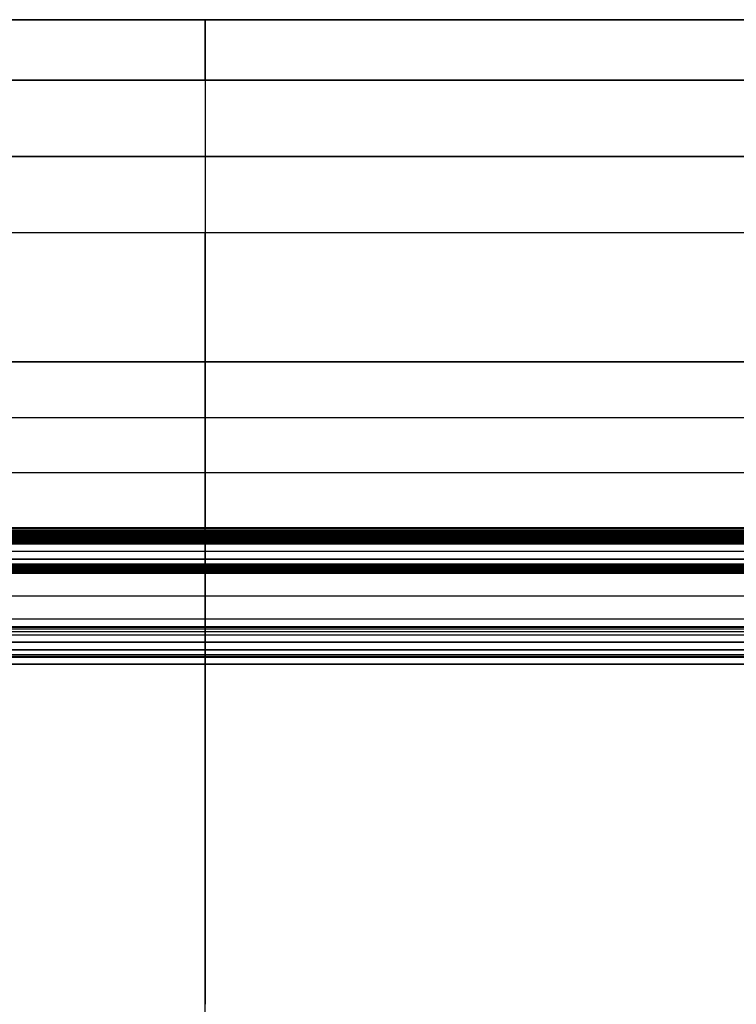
# Model space of a CAD drawing. Header units: millimetres. Extents: x 0 to 284, y -110 to 65.
# Tile 201 of 227: x 142 to 189, y 0 to 65. Entities that reach past the tile are written whole.
import ezdxf

# ---------------------------------------------------------------- set-up
doc = ezdxf.new("R2010")
doc.units = ezdxf.units.MM
doc.layers.add('Layer 01', color=7, linetype='Continuous', true_color=0x000000)

# ---------------------------------------------------------------- blocks, each defined once
blk = doc.blocks.new('Block 01')
at = {"layer": 'Layer 01'}
for p, q in [((78, 65, 0.011), (230.5, 65, 0.011)), ((154.25, 65, -38.489), (154.25, 65, 38.511)), ((154.25, 61, -42.489), (154.25, 50.919, -42.489)), ((154.25, 61, 42.511), (154.25, 50.919, 42.511)), ((230.5, 55.96, -42.489), (78, 55.96, -42.489)), ((78, 55.96, 42.511), (230.5, 55.96, 42.511)), ((78, 42.419, -55.249), (230.5, 42.419, -55.249)), ((78, 42.419, 55.26), (230.5, 42.419, 55.26)), ((154.25, 42.419, -59.51), (154.25, 42.419, -50.989)), ((154.25, 42.419, 51.011), (154.25, 42.419, 59.51)), ((230.5, 31.423, 64.011), (78, 31.423, 64.011)), ((78, 28.925, -63.662), (230.5, 28.925, -63.662)), ((78, 28.925, 63.672), (230.5, 28.925, 63.672)), ((154.25, 28.925, -63.633), (154.25, 28.925, -63.691)), ((154.25, 28.925, 63.653), (154.25, 28.925, 63.691)), ((230.5, 25.424, 64.353), (78, 25.424, 64.353)), ((154.25, 23.402, 63.451), (154.25, 24.401, 63.403)), ((78, 23.901, 63.427), (230.5, 23.901, 63.427)), ((230.5, 22.924, -63.996), (78, 22.924, -63.996)), ((230.5, 22.924, 63.996), (78, 22.924, 63.996))]:
    blk.add_line(p, q, dxfattribs=at)
at = {"layer": 'Layer 01', "extrusion": (-1, 0, 0)}
for centre, radius, start, end in [((-61, -38.489, -154.25), 4, 180, 270), ((-61, 38.511, -154.25), 4, 90, 180), ((-50.919, -50.989, -154.25), 8.5, 0, 90), ((-50.919, 51.011, -154.25), 8.5, 270, 0), ((-38.419, -59.51, -154.25), 4, 180, 265.5575), ((-38.419, 59.51, -154.25), 4, 94.4425, 180), ((-31.423, 63.511, -154.25), 0.5, 3.41031, 93.6068), ((-29.425, -63.633, -154.25), 0.5, 0, 86.62282), ((-28.425, 63.691, -154.25), 0.5, 93.26201, 180), ((-25.424, -63.853, -154.25), 0.5, 267.08244, 270), ((-25.424, 63.853, -154.25), 0.5, 2.37446, 92.91729), ((-25.424, -63.853, -154.25), 0.5, 270, 357.67028), ((-22.424, -63.996, -154.25), 0.5, 179.90466, 267.42702), ((-22.424, 63.996, -154.25), 0.5, 92.57298, 180.0989), ((0, 435, -154.25), 500, 267.42702, 270)]:
    blk.add_arc(centre, radius, start, end, dxfattribs=at)
at = {"layer": 'Layer 01'}
for points, degree in [([(230.5, 65, 38.511), (154.25, 65, 38.511), (78, 65, 38.511)], 2), ([(78, 65, -38.489), (154.25, 65, -38.489), (230.5, 65, -38.489)], 2), ([(230.5, 61, -42.489), (154.25, 61, -42.489), (78, 61, -42.489)], 2), ([(78, 61, 42.511), (154.25, 61, 42.511), (230.5, 61, 42.511)], 2), ([(230.5, 50.919, -42.489), (154.25, 50.919, -42.489), (78, 50.919, -42.489)], 2), ([(230.5, 50.919, 42.511), (154.25, 50.919, 42.511), (78, 50.919, 42.511)], 2), ([(78, 42.419, -59.51), (154.25, 42.419, -59.51), (230.5, 42.419, -59.51)], 2), ([(230.5, 42.419, -50.989), (154.25, 42.419, -50.989), (78, 42.419, -50.989)], 2), ([(230.5, 42.419, 51.011), (154.25, 42.419, 51.011), (78, 42.419, 51.011)], 2), ([(230.5, 42.419, 59.51), (154.25, 42.419, 59.51), (78, 42.419, 59.51)], 2), ([(78, 38.729, -63.498), (154.25, 38.729, -63.498), (230.5, 38.729, -63.498)], 2), ([(78, 38.729, 63.498), (154.25, 38.729, 63.498), (230.5, 38.729, 63.498)], 2), ([(230.5, 35.093, -63.767), (154.25, 35.093, -63.767), (78, 35.093, -63.767)], 2), ([(230.5, 35.093, 63.767), (154.25, 35.093, 63.767), (78, 35.093, 63.767)], 2), ([(230.5, 31.455, -64.01), (154.25, 31.455, -64.01), (78, 31.455, -64.01)], 2), ([(78, 31.454, 64.01), (154.25, 31.454, 64.01), (230.5, 31.454, 64.01)], 2), ([(230.5, 31.358, -64.006), (154.25, 31.358, -64.006), (78, 31.358, -64.006)], 2), ([(230.5, 31.261, -63.984), (154.25, 31.261, -63.984), (78, 31.261, -63.984)], 2), ([(230.5, 31.176, -63.945), (154.25, 31.176, -63.945), (78, 31.176, -63.945)], 2), ([(230.5, 31.092, -63.886), (154.25, 31.092, -63.886), (78, 31.092, -63.886)], 2), ([(230.5, 31.029, -63.819), (154.25, 31.029, -63.819), (78, 31.029, -63.819)], 2), ([(230.5, 30.974, -63.73), (154.25, 30.974, -63.73), (78, 30.974, -63.73)], 2), ([(230.5, 30.959, -63.696), (154.25, 30.959, -63.696), (78, 30.959, -63.696)], 2), ([(230.5, 30.944, -63.653), (154.25, 30.944, -63.653), (78, 30.944, -63.653)], 2), ([(230.5, 30.931, -63.601), (154.25, 30.931, -63.601), (78, 30.931, -63.601)], 2), ([(78, 30.924, 63.54), (154.25, 30.924, 63.54), (230.5, 30.924, 63.54)], 2), ([(78, 30.924, -63.542), (154.25, 30.924, -63.542), (230.5, 30.924, -63.542)], 2), ([(230.5, 30.923, 63.531), (154.25, 30.923, 63.531), (78, 30.923, 63.531)], 2), ([(230.5, 30.92, 63.501), (154.25, 30.92, 63.501), (78, 30.92, 63.501)], 2), ([(230.5, 30.914, 63.468), (154.25, 30.914, 63.468), (78, 30.914, 63.468)], 2), ([(230.5, 30.905, 63.431), (154.25, 30.905, 63.431), (78, 30.905, 63.431)], 2), ([(230.5, 30.891, 63.391), (154.25, 30.891, 63.391), (78, 30.891, 63.391)], 2), ([(230.5, 30.878, -63.36), (154.25, 30.878, -63.36), (78, 30.878, -63.36)], 2), ([(230.5, 30.872, 63.348), (154.25, 30.872, 63.348), (78, 30.872, 63.348)], 2), ([(230.5, 30.847, 63.304), (154.25, 30.847, 63.304), (78, 30.847, 63.304)], 2), ([(230.5, 30.814, 63.259), (154.25, 30.814, 63.259), (78, 30.814, 63.259)], 2), ([(230.5, 30.774, 63.214), (154.25, 30.774, 63.214), (78, 30.774, 63.214)], 2), ([(230.5, 30.756, -63.198), (154.25, 30.756, -63.198), (78, 30.756, -63.198)], 2), ([(230.5, 30.725, 63.173), (154.25, 30.725, 63.173), (78, 30.725, 63.173)], 2), ([(230.5, 30.669, 63.136), (154.25, 30.669, 63.136), (78, 30.669, 63.136)], 2), ([(230.5, 30.606, 63.107), (154.25, 30.606, 63.107), (78, 30.606, 63.107)], 2), ([(230.5, 30.58, -63.097), (154.25, 30.58, -63.097), (78, 30.58, -63.097)], 2), ([(230.5, 30.538, 63.085), (154.25, 30.538, 63.085), (78, 30.538, 63.085)], 2), ([(230.5, 30.467, 63.074), (154.25, 30.467, 63.074), (78, 30.467, 63.074)], 2), ([(78, 30.395, -63.073), (154.25, 30.395, -63.073), (230.5, 30.395, -63.073)], 2), ([(230.5, 30.395, 63.073), (154.25, 30.395, 63.073), (78, 30.395, 63.073)], 2), ([(230.5, 29.895, -63.104), (154.25, 29.895, -63.104), (78, 29.895, -63.104)], 2), ([(230.5, 29.895, 63.104), (154.25, 29.895, 63.104), (78, 29.895, 63.104)], 2), ([(230.5, 29.396, -63.133), (154.25, 29.396, -63.133), (78, 29.396, -63.133)], 2), ([(78, 29.396, 63.133), (154.25, 29.396, 63.133), (230.5, 29.396, 63.133)], 2), ([(230.5, 29.063, 63.291), (154.25, 29.063, 63.291), (78, 29.063, 63.291)], 2), ([(230.5, 28.977, 63.415), (154.25, 28.977, 63.415), (78, 28.977, 63.415)], 2), ([(78, 28.925, -63.633), (154.25, 28.925, -63.633), (230.5, 28.925, -63.633)], 2), ([(78, 28.925, -63.691), (154.25, 28.925, -63.691), (230.5, 28.925, -63.691)], 2), ([(230.5, 28.925, 63.691), (154.25, 28.925, 63.691), (78, 28.925, 63.691)], 2), ([(78, 28.925, 63.653), (154.25, 28.925, 63.653), (230.5, 28.925, 63.653)], 2), ([(230.5, 28.915, -63.792), (154.25, 28.915, -63.792), (78, 28.915, -63.792)], 2), ([(230.5, 28.892, -63.869), (154.25, 28.892, -63.869), (78, 28.892, -63.869)], 2), ([(230.5, 28.845, -63.961), (154.25, 28.845, -63.961), (78, 28.845, -63.961)], 2), ([(230.5, 28.788, -64.034), (154.25, 28.788, -64.034), (78, 28.788, -64.034)], 2), ([(230.5, 28.711, -64.101), (154.25, 28.711, -64.101), (78, 28.711, -64.101)], 2), ([(230.5, 28.629, -64.147), (154.25, 28.629, -64.147), (78, 28.629, -64.147)], 2), ([(230.5, 28.571, -64.169), (154.25, 28.571, -64.169), (78, 28.571, -64.169)], 2), ([(230.5, 28.512, -64.183), (154.25, 28.512, -64.183), (78, 28.512, -64.183)], 2), ([(230.5, 28.453, 64.19), (154.25, 28.453, 64.19), (78, 28.453, 64.19)], 2), ([(78, 28.453, -64.19), (154.25, 28.453, -64.19), (230.5, 28.453, -64.19)], 2), ([(230.5, 26.952, 64.273), (154.25, 26.952, 64.273), (78, 26.952, 64.273)], 2), ([(230.5, 26.952, -64.273), (154.25, 26.952, -64.273), (78, 26.952, -64.273)], 2), ([(78, 25.45, -64.352), (154.25, 25.45, -64.352), (230.5, 25.45, -64.352)], 2), ([(78, 25.45, 64.352), (154.25, 25.45, 64.352), (230.5, 25.45, 64.352)], 2), ([(230.5, 25.424, -64.353), (154.25, 25.424, -64.353), (78, 25.424, -64.353)], 2), ([(230.5, 24.924, -63.873), (154.25, 24.924, -63.873), (78, 24.924, -63.873)], 2), ([(78, 24.924, 63.873), (154.25, 24.924, 63.873), (230.5, 24.924, 63.873)], 2), ([(230.5, 24.877, -63.69), (154.25, 24.877, -63.69), (78, 24.877, -63.69)], 2), ([(230.5, 24.877, 63.69), (154.25, 24.877, 63.69), (78, 24.877, 63.69)], 2), ([(230.5, 24.761, -63.532), (154.25, 24.761, -63.532), (78, 24.761, -63.532)], 2), ([(230.5, 24.761, 63.532), (154.25, 24.761, 63.532), (78, 24.761, 63.532)], 2), ([(230.5, 24.594, -63.432), (154.25, 24.594, -63.432), (78, 24.594, -63.432)], 2), ([(230.5, 24.594, 63.432), (154.25, 24.594, 63.432), (78, 24.594, 63.432)], 2), ([(78, 24.401, -63.403), (154.25, 24.401, -63.403), (230.5, 24.401, -63.403)], 2), ([(78, 24.401, 63.403), (154.25, 24.401, 63.403), (230.5, 24.401, 63.403)], 2), ([(230.5, 23.901, -63.427), (154.25, 23.901, -63.427), (78, 23.901, -63.427)], 2), ([(230.5, 23.402, -63.451), (154.25, 23.402, -63.451), (78, 23.402, -63.451)], 2), ([(78, 23.402, 63.451), (154.25, 23.402, 63.451), (230.5, 23.402, 63.451)], 2), ([(230.5, 23.064, -63.606), (154.25, 23.064, -63.606), (78, 23.064, -63.606)], 2), ([(230.5, 23.064, 63.606), (154.25, 23.064, 63.606), (78, 23.064, 63.606)], 2), ([(230.5, 22.96, -63.763), (154.25, 22.96, -63.763), (78, 22.96, -63.763)], 2), ([(78, 22.924, -63.996), (154.25, 22.924, -63.996), (230.5, 22.924, -63.996)], 2), ([(230.5, 22.924, 63.996), (154.25, 22.924, 63.996), (78, 22.924, 63.996)], 2), ([(78, 22.923, -63.962), (154.25, 22.923, -63.962), (230.5, 22.923, -63.962)], 2), ([(78, 22.923, 63.962), (154.25, 22.923, 63.962), (230.5, 22.923, 63.962)], 2), ([(230.5, 22.923, -63.979), (154.25, 22.923, -63.979), (78, 22.923, -63.979)], 2), ([(230.5, 22.923, 63.979), (154.25, 22.923, 63.979), (78, 22.923, 63.979)], 2), ([(154.25, 22.924, -63.996), (154.25, 22.923, -63.984), (154.25, 22.923, -63.973), (154.25, 22.923, -63.962)], 3), ([(154.25, 22.923, 63.962), (154.25, 22.923, 63.973), (154.25, 22.923, 63.984), (154.25, 22.924, 63.996)], 3), ([(78, 22.446, -64.496), (154.25, 22.446, -64.496), (230.5, 22.446, -64.496)], 2), ([(230.5, 22.446, 64.496), (154.25, 22.446, 64.496), (78, 22.446, 64.496)], 2)]:
    blk.add_open_spline(points, degree=degree, dxfattribs=at)
for points, weights in [([(154.25, 38.729, -63.498), (154.25, 35.094, -63.78), (154.25, 31.455, -64.01)], [0.994151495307, 0.994125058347, 0.994151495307]), ([(154.25, 31.454, 64.01), (154.25, 35.094, 63.78), (154.25, 38.729, 63.498)], [0.994151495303, 0.994125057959, 0.994151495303]), ([(154.25, 30.395, -63.073), (154.25, 29.895, -63.104), (154.25, 29.396, -63.133)], [0.994128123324, 0.99412762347, 0.994128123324]), ([(154.25, 29.396, 63.133), (154.25, 29.895, 63.104), (154.25, 30.395, 63.073)], [0.994128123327, 0.994127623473, 0.994128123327]), ([(154.25, 25.45, 64.352), (154.25, 26.952, 64.275), (154.25, 28.453, 64.19)], [0.994151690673, 0.994147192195, 0.994151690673]), ([(154.25, 28.453, -64.19), (154.25, 26.952, -64.275), (154.25, 25.45, -64.352)], [0.994151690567, 0.994147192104, 0.994151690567]), ([(154.25, 24.401, -63.403), (154.25, 23.901, -63.428), (154.25, 23.402, -63.451)], [0.99412812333, 0.994127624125, 0.99412812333]), ([(154.25, -22.448, 64.496), (154.25, -0.001, 65.505), (154.25, 22.446, 64.496)], [0.994142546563, 0.993140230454, 0.994142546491])]:
    blk.add_rational_spline(points, weights, degree=2, dxfattribs=at)
for points, degree, knots in [([(154.25, 30.924, -63.542), (154.25, 30.926, -63.562), (154.25, 30.93, -63.599), (154.25, 30.942, -63.651), (154.25, 30.957, -63.694), (154.25, 30.983, -63.751), (154.25, 31.024, -63.817), (154.25, 31.093, -63.89), (154.25, 31.172, -63.947), (154.25, 31.262, -63.987), (154.25, 31.357, -64.01), (154.25, 31.422, -64.01), (154.25, 31.455, -64.01)], 3, [0, 0, 0, 0, 0.0604309, 0.1139724, 0.159801, 0.1973745, 0.301957, 0.3945166, 0.4976471, 0.5916601, 0.692252, 0.7888052, 0.7888052, 0.7888052, 0.7888052]), ([(154.25, 30.395, -63.073), (154.25, 30.453, -63.07), (154.25, 30.517, -63.077), (154.25, 30.643, -63.118), (154.25, 30.705, -63.152), (154.25, 30.808, -63.244), (154.25, 30.85, -63.3), (154.25, 30.906, -63.42), (154.25, 30.92, -63.483), (154.25, 30.924, -63.542)], 3, [0, 0, 0, 0, 0.1974781, 0.1974781, 0.3949563, 0.3949563, 0.5924344, 0.5924344, 0.7899126, 0.7899126, 0.7899126, 0.7899126]), ([(154.25, 30.924, 63.54), (154.25, 30.924, 63.537), (154.25, 30.923, 63.524), (154.25, 30.92, 63.5), (154.25, 30.914, 63.467), (154.25, 30.905, 63.43), (154.25, 30.891, 63.389), (154.25, 30.872, 63.347), (154.25, 30.847, 63.302), (154.25, 30.814, 63.257), (154.25, 30.774, 63.212), (154.25, 30.725, 63.171), (154.25, 30.669, 63.134), (154.25, 30.606, 63.105), (154.25, 30.538, 63.084), (154.25, 30.467, 63.072), (154.25, 30.419, 63.073), (154.25, 30.395, 63.073)], 3, [0, 0, 0, 0, 0.0094449, 0.039371, 0.0732983, 0.1114081, 0.153856, 0.2007504, 0.2521264, 0.3079166, 0.3679211, 0.4317823, 0.4989698, 0.5687829, 0.6403745, 0.7127969, 0.7850645, 0.7850645, 0.7850645, 0.7850645]), ([(154.25, 29.396, 63.133), (154.25, 29.201, 63.144), (154.25, 29.063, 63.291), (154.25, 29.012, 63.347), (154.25, 28.977, 63.415), (154.25, 28.925, 63.517), (154.25, 28.925, 63.653)], 2, [0, 0, 0, 0.3998752, 0.3998752, 0.5598253, 0.5598253, 0.7997505, 0.7997505, 0.7997505]), ([(154.25, 28.453, -64.19), (154.25, 28.473, -64.188), (154.25, 28.513, -64.184), (154.25, 28.572, -64.17), (154.25, 28.64, -64.144), (154.25, 28.715, -64.102), (154.25, 28.788, -64.039), (154.25, 28.85, -63.96), (154.25, 28.892, -63.877), (154.25, 28.919, -63.785), (154.25, 28.923, -63.725), (154.25, 28.925, -63.691)], 3, [0, 0, 0, 0, 0.059593, 0.1204603, 0.1830096, 0.2769647, 0.3799346, 0.4724737, 0.5768581, 0.6575113, 0.7597167, 0.7597167, 0.7597167, 0.7597167]), ([(154.25, 24.401, -63.403), (154.25, 24.501, -63.398), (154.25, 24.594, -63.432), (154.25, 24.685, -63.465), (154.25, 24.761, -63.532), (154.25, 24.833, -63.597), (154.25, 24.877, -63.69), (154.25, 24.921, -63.781), (154.25, 24.924, -63.873)], 2, [0, 0, 0, 0.2020288, 0.2020288, 0.4040576, 0.4040576, 0.6060863, 0.6060863, 0.7907428, 0.7907428, 0.7907428]), ([(154.25, 24.924, 63.873), (154.25, 24.921, 63.783), (154.25, 24.877, 63.69), (154.25, 24.836, 63.6), (154.25, 24.761, 63.532), (154.25, 24.689, 63.467), (154.25, 24.594, 63.432), (154.25, 24.503, 63.398), (154.25, 24.401, 63.403)], 2, [0, 0, 0, 0.1847514, 0.1847514, 0.3868711, 0.3868711, 0.5889909, 0.5889909, 0.7911107, 0.7911107, 0.7911107]), ([(154.25, 22.923, -63.962), (154.25, 22.923, -63.852), (154.25, 22.96, -63.763), (154.25, 22.994, -63.68), (154.25, 23.064, -63.606), (154.25, 23.202, -63.46), (154.25, 23.402, -63.451)], 2, [0, 0, 0, 0.1995321, 0.1995321, 0.3990367, 0.3990367, 0.798046, 0.798046, 0.798046]), ([(154.25, 23.402, 63.451), (154.25, 23.204, 63.46), (154.25, 23.064, 63.606), (154.25, 22.923, 63.753), (154.25, 22.923, 63.962)], 2, [0, 0, 0, 0.4061084, 0.4061084, 0.8122461, 0.8122461, 0.8122461])]:
    blk.add_open_spline(points, degree=degree, knots=knots, dxfattribs=at)

msp = doc.modelspace()

# ---------------------------------------------------------------- block references
at = {"layer": 'Layer 01'}
msp.add_blockref('Block 01', (0, 0), dxfattribs=at)

doc.saveas('drawing.dxf')
